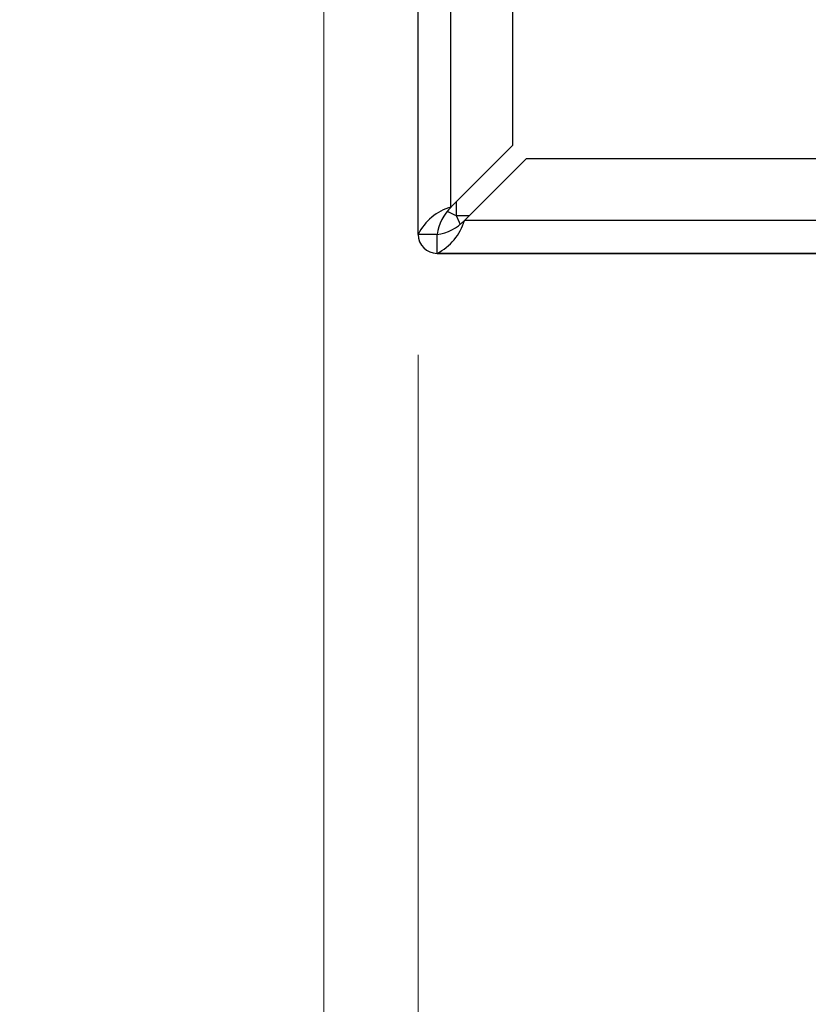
# Model space of a CAD drawing. Header units: millimetres. Extents: x 19 to 844, y 7 to 552.
# Tile 61 of 81: x 478 to 486, y 147 to 157. Entities that reach past the tile are written whole.
import ezdxf

# ---------------------------------------------------------------- set-up
doc = ezdxf.new("R2010")
doc.units = ezdxf.units.MM
doc.styles.add('SLDTEXTSTYLE2', font='GOTHIC.TTF', dxfattribs={"width": 0.913})
doc.dimstyles.new('SLDDIMSTYLE3', dxfattribs={"dimtxt": 3.175, "dimasz": 3.175, "dimexe": 0, "dimexo": 0.0625, "dimgap": 0.79375, "dimtad": 0, "dimtih": 1, "dimtoh": 1, "dimdec": 1, "dimlfac": 5, "dimrnd": 1e-09, "dimzin": 4, "dimdsep": 46, "dimtxsty": 'SLDTEXTSTYLE2', "dimsah": 1, "dimcen": 0.09, "dimadec": 0, "dimazin": 1, "dimtfac": 1, "dimtdec": 1, "dimtmove": 0, "dimatfit": 0, "dimfxl": 1, "dimfrac": 2, "dimtolj": 1, "dimtzin": 12, "dimarcsym": 0})

# ---------------------------------------------------------------- blocks, each defined once
blk = doc.blocks.new('_D_9')
at = {"color": 7, "linetype": 'Continuous', "lineweight": 18}
for p, q in [((481.225, 163.067), (481.225, 138.674)), ((482.22, 153.776), (482.22, 138.674)), ((462.292, 146.422), (461.325, 146.422)), ((461.325, 146.422), (461.325, 141.381)), ((468.157, 146.422), (469.125, 146.422)), ((469.125, 146.422), (469.125, 141.381)), ((481.225, 141.849), (471.909, 141.849)), ((482.22, 141.849), (491.11, 141.849)), ((461.325, 141.381), (462.292, 141.381)), ((469.125, 141.381), (468.157, 141.381))]:
    blk.add_line(p, q, dxfattribs=at)
for points in [[(481.225, 141.849), (478.05, 142.357), (478.05, 141.341)], [(482.22, 141.849), (485.395, 141.341), (485.395, 142.357)]]:
    blk.add_solid(points, dxfattribs=at)
at = {"color": 7, "linetype": 'Continuous', "lineweight": 18, "char_height": 3.175, "attachment_point": 1, "style": 'SLDTEXTSTYLE2'}
for s, insert in [('.20', (462.292, 145.437)), ('5.0', (462.292, 140.687))]:
    blk.add_mtext(s, dxfattribs=dict(at, insert=insert))

msp = doc.modelspace()

# ---------------------------------------------------------------- linework, layer by layer
at = {"color": 7, "linetype": 'Continuous', "lineweight": 25}
for p, q in [((482.22, 155.046), (482.22, 264.526)), ((482.567, 155.335), (482.567, 264.391)), ((483.22, 155.988), (483.22, 264.247)), ((483.22, 155.988), (482.567, 155.335)), ((482.709, 155.194), (483.361, 155.846)), ((488.82, 155.846), (483.361, 155.846)), ((482.623, 155.391), (482.567, 155.335)), ((489.22, 155.194), (482.709, 155.194)), ((482.42, 155.046), (482.22, 155.046)), ((482.42, 154.846), (482.42, 155.046)), ((489.22, 154.846), (482.42, 154.846)), ((482.42, 154.846), (489.22, 154.846)), ((482.42, 154.846), (482.42, 154.846)), ((483.28, 154.846), (483.68, 154.846)), ((483.28, 154.846), (483.68, 154.846)), ((483.28, 154.846), (483.68, 154.846)), ((483.28, 154.846), (483.68, 154.846)), ((483.28, 154.846), (483.68, 154.846)), ((483.28, 154.846), (483.68, 154.846)), ((483.28, 154.846), (483.68, 154.846)), ((483.28, 154.846), (483.68, 154.846)), ((483.28, 154.846), (483.68, 154.846)), ((483.28, 154.846), (483.68, 154.846)), ((483.28, 154.846), (483.68, 154.846)), ((483.28, 154.846), (483.68, 154.846)), ((483.28, 154.846), (483.68, 154.846)), ((483.28, 154.846), (483.68, 154.846)), ((483.28, 154.846), (483.68, 154.846)), ((483.28, 154.846), (483.68, 154.846)), ((483.28, 154.846), (483.68, 154.846)), ((483.28, 154.846), (483.68, 154.846)), ((483.28, 154.846), (483.68, 154.846)), ((483.28, 154.846), (483.68, 154.846)), ((483.28, 154.846), (483.68, 154.846)), ((483.28, 154.846), (483.68, 154.846)), ((483.28, 154.846), (483.68, 154.846)), ((483.28, 154.846), (483.68, 154.846)), ((483.28, 154.846), (483.68, 154.846)), ((483.28, 154.846), (483.68, 154.846)), ((483.28, 154.846), (483.68, 154.846)), ((483.28, 154.846), (483.68, 154.846)), ((483.28, 154.846), (483.68, 154.846)), ((483.28, 154.846), (483.68, 154.846)), ((483.28, 154.846), (483.68, 154.846)), ((483.28, 154.846), (483.68, 154.846)), ((483.28, 154.846), (483.68, 154.846)), ((483.28, 154.846), (483.68, 154.846)), ((483.28, 154.846), (483.68, 154.846)), ((483.28, 154.846), (483.68, 154.846)), ((483.28, 154.846), (483.68, 154.846)), ((483.28, 154.846), (483.68, 154.846)), ((483.28, 154.846), (483.68, 154.846)), ((483.28, 154.846), (483.68, 154.846)), ((483.28, 154.846), (483.68, 154.846)), ((483.28, 154.846), (483.68, 154.846)), ((483.28, 154.846), (483.68, 154.846)), ((483.28, 154.846), (483.68, 154.846)), ((483.28, 154.846), (483.68, 154.846)), ((483.28, 154.846), (483.68, 154.846)), ((483.28, 154.846), (483.68, 154.846)), ((483.28, 154.846), (483.68, 154.846)), ((483.28, 154.846), (483.68, 154.846)), ((483.28, 154.846), (483.68, 154.846)), ((483.28, 154.846), (483.68, 154.846)), ((483.28, 154.846), (483.68, 154.846)), ((483.28, 154.846), (483.68, 154.846)), ((483.28, 154.846), (483.68, 154.846)), ((483.28, 154.846), (483.68, 154.846)), ((483.28, 154.846), (483.68, 154.846)), ((483.28, 154.846), (483.68, 154.846)), ((483.28, 154.846), (483.68, 154.846)), ((483.28, 154.846), (483.68, 154.846)), ((483.28, 154.846), (483.68, 154.846)), ((483.28, 154.846), (483.68, 154.846)), ((483.28, 154.846), (483.68, 154.846)), ((483.28, 154.846), (483.68, 154.846)), ((483.28, 154.846), (483.68, 154.846)), ((483.28, 154.846), (483.68, 154.846)), ((483.28, 154.846), (483.68, 154.846)), ((483.28, 154.846), (483.68, 154.846)), ((483.28, 154.846), (483.68, 154.846)), ((483.28, 154.846), (483.68, 154.846)), ((483.28, 154.846), (483.68, 154.846)), ((483.28, 154.846), (483.68, 154.846)), ((483.28, 154.846), (483.68, 154.846)), ((483.28, 154.846), (483.68, 154.846)), ((483.28, 154.846), (483.68, 154.846)), ((483.28, 154.846), (483.68, 154.846)), ((483.28, 154.846), (483.68, 154.846)), ((483.28, 154.846), (483.68, 154.846)), ((483.28, 154.846), (483.68, 154.846)), ((483.28, 154.846), (483.68, 154.846)), ((483.28, 154.846), (483.68, 154.846)), ((483.28, 154.846), (483.68, 154.846)), ((483.28, 154.846), (483.68, 154.846)), ((483.28, 154.846), (483.68, 154.846)), ((483.28, 154.846), (483.68, 154.846)), ((483.28, 154.846), (483.68, 154.846)), ((483.28, 154.846), (483.68, 154.846)), ((483.28, 154.846), (483.68, 154.846)), ((483.28, 154.846), (483.68, 154.846)), ((483.28, 154.846), (483.68, 154.846)), ((483.28, 154.846), (483.68, 154.846)), ((483.28, 154.846), (483.68, 154.846)), ((483.28, 154.846), (483.68, 154.846)), ((483.28, 154.846), (483.68, 154.846)), ((483.28, 154.846), (483.68, 154.846)), ((483.28, 154.846), (483.68, 154.846)), ((483.28, 154.846), (483.68, 154.846)), ((483.28, 154.846), (483.68, 154.846)), ((483.28, 154.846), (483.68, 154.846)), ((483.28, 154.846), (483.68, 154.846)), ((483.28, 154.846), (483.68, 154.846)), ((483.28, 154.846), (483.68, 154.846)), ((483.28, 154.846), (483.68, 154.846)), ((483.28, 154.846), (483.68, 154.846)), ((483.28, 154.846), (483.68, 154.846)), ((483.28, 154.846), (483.68, 154.846)), ((483.28, 154.846), (483.68, 154.846)), ((483.28, 154.846), (483.68, 154.846)), ((483.28, 154.846), (483.68, 154.846)), ((483.28, 154.846), (483.68, 154.846)), ((483.28, 154.846), (483.68, 154.846)), ((483.28, 154.846), (483.68, 154.846)), ((483.28, 154.846), (483.68, 154.846)), ((483.28, 154.846), (483.68, 154.846)), ((483.28, 154.846), (483.68, 154.846)), ((483.28, 154.846), (483.68, 154.846)), ((483.28, 154.846), (483.68, 154.846)), ((483.28, 154.846), (483.68, 154.846)), ((483.28, 154.846), (483.68, 154.846)), ((483.28, 154.846), (483.68, 154.846)), ((483.28, 154.846), (483.68, 154.846)), ((483.28, 154.846), (483.68, 154.846)), ((483.28, 154.846), (483.68, 154.846)), ((483.28, 154.846), (483.68, 154.846)), ((483.28, 154.846), (483.68, 154.846)), ((483.28, 154.846), (483.68, 154.846)), ((483.28, 154.846), (483.68, 154.846)), ((483.28, 154.846), (483.68, 154.846)), ((483.28, 154.846), (483.68, 154.846)), ((483.28, 154.846), (483.68, 154.846)), ((483.28, 154.846), (483.68, 154.846)), ((483.28, 154.846), (483.68, 154.846)), ((483.28, 154.846), (483.68, 154.846)), ((483.28, 154.846), (483.68, 154.846)), ((483.28, 154.846), (483.68, 154.846)), ((483.28, 154.846), (483.68, 154.846)), ((483.28, 154.846), (483.68, 154.846)), ((483.28, 154.846), (483.68, 154.846)), ((483.28, 154.846), (483.68, 154.846)), ((483.28, 154.846), (483.68, 154.846)), ((483.28, 154.846), (483.68, 154.846)), ((483.28, 154.846), (483.68, 154.846)), ((483.28, 154.846), (483.68, 154.846)), ((483.28, 154.846), (483.68, 154.846)), ((483.28, 154.846), (483.68, 154.846)), ((483.28, 154.846), (483.68, 154.846)), ((483.28, 154.846), (483.68, 154.846)), ((483.28, 154.846), (483.68, 154.846)), ((483.28, 154.846), (483.68, 154.846)), ((483.28, 154.846), (483.68, 154.846)), ((483.28, 154.846), (483.68, 154.846)), ((483.28, 154.846), (483.68, 154.846)), ((483.28, 154.846), (483.68, 154.846)), ((483.28, 154.846), (483.68, 154.846)), ((483.28, 154.846), (483.68, 154.846)), ((483.28, 154.846), (483.68, 154.846)), ((483.28, 154.846), (483.68, 154.846)), ((483.28, 154.846), (483.68, 154.846)), ((483.28, 154.846), (483.68, 154.846)), ((483.28, 154.846), (483.68, 154.846)), ((483.28, 154.846), (483.68, 154.846)), ((483.28, 154.846), (483.68, 154.846)), ((483.28, 154.846), (483.68, 154.846)), ((483.28, 154.846), (483.68, 154.846)), ((483.28, 154.846), (483.68, 154.846)), ((483.28, 154.846), (483.68, 154.846)), ((483.28, 154.846), (483.68, 154.846)), ((483.28, 154.846), (483.68, 154.846)), ((483.28, 154.846), (483.68, 154.846)), ((483.28, 154.846), (483.68, 154.846)), ((483.28, 154.846), (483.68, 154.846)), ((483.28, 154.846), (483.68, 154.846)), ((483.28, 154.846), (483.68, 154.846)), ((483.28, 154.846), (483.68, 154.846)), ((483.28, 154.846), (483.68, 154.846)), ((483.8, 154.846), (484.2, 154.846)), ((483.8, 154.846), (484.2, 154.846)), ((483.8, 154.846), (484.2, 154.846)), ((483.8, 154.846), (484.2, 154.846)), ((483.8, 154.846), (484.2, 154.846)), ((483.8, 154.846), (484.2, 154.846)), ((483.8, 154.846), (484.2, 154.846)), ((483.8, 154.846), (484.2, 154.846)), ((483.8, 154.846), (484.2, 154.846)), ((483.8, 154.846), (484.2, 154.846)), ((483.8, 154.846), (484.2, 154.846)), ((483.8, 154.846), (484.2, 154.846)), ((483.8, 154.846), (484.2, 154.846)), ((483.8, 154.846), (484.2, 154.846)), ((483.8, 154.846), (484.2, 154.846)), ((483.8, 154.846), (484.2, 154.846)), ((483.8, 154.846), (484.2, 154.846)), ((483.8, 154.846), (484.2, 154.846)), ((483.8, 154.846), (484.2, 154.846)), ((483.8, 154.846), (484.2, 154.846)), ((483.8, 154.846), (484.2, 154.846)), ((483.8, 154.846), (484.2, 154.846)), ((483.8, 154.846), (484.2, 154.846)), ((483.8, 154.846), (484.2, 154.846)), ((483.8, 154.846), (484.2, 154.846)), ((483.8, 154.846), (484.2, 154.846)), ((483.8, 154.846), (484.2, 154.846)), ((483.8, 154.846), (484.2, 154.846)), ((483.8, 154.846), (484.2, 154.846)), ((483.8, 154.846), (484.2, 154.846)), ((483.8, 154.846), (484.2, 154.846)), ((483.8, 154.846), (484.2, 154.846)), ((483.8, 154.846), (484.2, 154.846)), ((483.8, 154.846), (484.2, 154.846)), ((483.8, 154.846), (484.2, 154.846)), ((483.8, 154.846), (484.2, 154.846)), ((483.8, 154.846), (484.2, 154.846)), ((483.8, 154.846), (484.2, 154.846)), ((483.8, 154.846), (484.2, 154.846)), ((483.8, 154.846), (484.2, 154.846)), ((483.8, 154.846), (484.2, 154.846)), ((483.8, 154.846), (484.2, 154.846)), ((483.8, 154.846), (484.2, 154.846)), ((483.8, 154.846), (484.2, 154.846)), ((483.8, 154.846), (484.2, 154.846)), ((483.8, 154.846), (484.2, 154.846)), ((483.8, 154.846), (484.2, 154.846)), ((483.8, 154.846), (484.2, 154.846)), ((483.8, 154.846), (484.2, 154.846)), ((483.8, 154.846), (484.2, 154.846)), ((483.8, 154.846), (484.2, 154.846)), ((483.8, 154.846), (484.2, 154.846)), ((483.8, 154.846), (484.2, 154.846)), ((483.8, 154.846), (484.2, 154.846)), ((483.8, 154.846), (484.2, 154.846)), ((483.8, 154.846), (484.2, 154.846)), ((483.8, 154.846), (484.2, 154.846)), ((483.8, 154.846), (484.2, 154.846)), ((483.8, 154.846), (484.2, 154.846)), ((483.8, 154.846), (484.2, 154.846)), ((483.8, 154.846), (484.2, 154.846)), ((483.8, 154.846), (484.2, 154.846)), ((483.8, 154.846), (484.2, 154.846)), ((483.8, 154.846), (484.2, 154.846)), ((483.8, 154.846), (484.2, 154.846)), ((483.8, 154.846), (484.2, 154.846)), ((483.8, 154.846), (484.2, 154.846)), ((483.8, 154.846), (484.2, 154.846)), ((483.8, 154.846), (484.2, 154.846)), ((483.8, 154.846), (484.2, 154.846)), ((483.8, 154.846), (484.2, 154.846)), ((483.8, 154.846), (484.2, 154.846)), ((483.8, 154.846), (484.2, 154.846)), ((483.8, 154.846), (484.2, 154.846)), ((483.8, 154.846), (484.2, 154.846)), ((483.8, 154.846), (484.2, 154.846)), ((483.8, 154.846), (484.2, 154.846)), ((483.8, 154.846), (484.2, 154.846)), ((483.8, 154.846), (484.2, 154.846)), ((483.8, 154.846), (484.2, 154.846)), ((483.8, 154.846), (484.2, 154.846)), ((483.8, 154.846), (484.2, 154.846)), ((483.8, 154.846), (484.2, 154.846)), ((483.8, 154.846), (484.2, 154.846)), ((483.8, 154.846), (484.2, 154.846)), ((483.8, 154.846), (484.2, 154.846)), ((483.8, 154.846), (484.2, 154.846)), ((483.8, 154.846), (484.2, 154.846)), ((483.8, 154.846), (484.2, 154.846)), ((483.8, 154.846), (484.2, 154.846)), ((483.8, 154.846), (484.2, 154.846)), ((483.8, 154.846), (484.2, 154.846)), ((483.8, 154.846), (484.2, 154.846)), ((483.8, 154.846), (484.2, 154.846)), ((483.8, 154.846), (484.2, 154.846)), ((483.8, 154.846), (484.2, 154.846)), ((483.8, 154.846), (484.2, 154.846)), ((483.8, 154.846), (484.2, 154.846)), ((483.8, 154.846), (484.2, 154.846)), ((483.8, 154.846), (484.2, 154.846)), ((483.8, 154.846), (484.2, 154.846)), ((483.8, 154.846), (484.2, 154.846)), ((483.8, 154.846), (484.2, 154.846)), ((483.8, 154.846), (484.2, 154.846)), ((483.8, 154.846), (484.2, 154.846)), ((483.8, 154.846), (484.2, 154.846)), ((483.8, 154.846), (484.2, 154.846)), ((483.8, 154.846), (484.2, 154.846)), ((483.8, 154.846), (484.2, 154.846)), ((483.8, 154.846), (484.2, 154.846)), ((483.8, 154.846), (484.2, 154.846)), ((483.8, 154.846), (484.2, 154.846)), ((483.8, 154.846), (484.2, 154.846)), ((483.8, 154.846), (484.2, 154.846)), ((483.8, 154.846), (484.2, 154.846)), ((483.8, 154.846), (484.2, 154.846)), ((483.8, 154.846), (484.2, 154.846)), ((483.8, 154.846), (484.2, 154.846)), ((483.8, 154.846), (484.2, 154.846)), ((483.8, 154.846), (484.2, 154.846)), ((483.8, 154.846), (484.2, 154.846)), ((483.8, 154.846), (484.2, 154.846)), ((483.8, 154.846), (484.2, 154.846)), ((483.8, 154.846), (484.2, 154.846)), ((483.8, 154.846), (484.2, 154.846)), ((483.8, 154.846), (484.2, 154.846)), ((483.8, 154.846), (484.2, 154.846)), ((483.8, 154.846), (484.2, 154.846)), ((483.8, 154.846), (484.2, 154.846)), ((483.8, 154.846), (484.2, 154.846)), ((483.8, 154.846), (484.2, 154.846)), ((483.8, 154.846), (484.2, 154.846)), ((483.8, 154.846), (484.2, 154.846)), ((483.8, 154.846), (484.2, 154.846)), ((483.8, 154.846), (484.2, 154.846)), ((483.8, 154.846), (484.2, 154.846)), ((483.8, 154.846), (484.2, 154.846)), ((483.8, 154.846), (484.2, 154.846)), ((483.8, 154.846), (484.2, 154.846)), ((483.8, 154.846), (484.2, 154.846)), ((483.8, 154.846), (484.2, 154.846)), ((483.8, 154.846), (484.2, 154.846)), ((483.8, 154.846), (484.2, 154.846)), ((483.8, 154.846), (484.2, 154.846)), ((483.8, 154.846), (484.2, 154.846)), ((483.8, 154.846), (484.2, 154.846)), ((483.8, 154.846), (484.2, 154.846)), ((483.8, 154.846), (484.2, 154.846)), ((483.8, 154.846), (484.2, 154.846)), ((483.8, 154.846), (484.2, 154.846)), ((483.8, 154.846), (484.2, 154.846)), ((483.8, 154.846), (484.2, 154.846)), ((483.8, 154.846), (484.2, 154.846)), ((483.8, 154.846), (484.2, 154.846)), ((483.8, 154.846), (484.2, 154.846)), ((483.8, 154.846), (484.2, 154.846)), ((483.8, 154.846), (484.2, 154.846)), ((483.8, 154.846), (484.2, 154.846)), ((483.8, 154.846), (484.2, 154.846)), ((483.8, 154.846), (484.2, 154.846)), ((483.8, 154.846), (484.2, 154.846)), ((483.8, 154.846), (484.2, 154.846)), ((483.8, 154.846), (484.2, 154.846)), ((483.8, 154.846), (484.2, 154.846)), ((483.8, 154.846), (484.2, 154.846)), ((483.8, 154.846), (484.2, 154.846)), ((483.8, 154.846), (484.2, 154.846)), ((483.8, 154.846), (484.2, 154.846)), ((483.8, 154.846), (484.2, 154.846)), ((483.8, 154.846), (484.2, 154.846)), ((483.8, 154.846), (484.2, 154.846)), ((483.8, 154.846), (484.2, 154.846)), ((483.8, 154.846), (484.2, 154.846)), ((484.32, 154.846), (484.72, 154.846)), ((484.32, 154.846), (484.72, 154.846)), ((484.32, 154.846), (484.72, 154.846)), ((484.32, 154.846), (484.72, 154.846)), ((484.32, 154.846), (484.72, 154.846)), ((484.32, 154.846), (484.72, 154.846)), ((484.32, 154.846), (484.72, 154.846)), ((484.32, 154.846), (484.72, 154.846)), ((484.32, 154.846), (484.72, 154.846)), ((484.32, 154.846), (484.72, 154.846)), ((484.32, 154.846), (484.72, 154.846)), ((484.32, 154.846), (484.72, 154.846)), ((484.32, 154.846), (484.72, 154.846)), ((484.32, 154.846), (484.72, 154.846)), ((484.32, 154.846), (484.72, 154.846)), ((484.32, 154.846), (484.72, 154.846)), ((484.32, 154.846), (484.72, 154.846)), ((484.32, 154.846), (484.72, 154.846)), ((484.32, 154.846), (484.72, 154.846)), ((484.32, 154.846), (484.72, 154.846)), ((484.32, 154.846), (484.72, 154.846)), ((484.32, 154.846), (484.72, 154.846)), ((484.32, 154.846), (484.72, 154.846)), ((484.32, 154.846), (484.72, 154.846)), ((484.32, 154.846), (484.72, 154.846)), ((484.32, 154.846), (484.72, 154.846)), ((484.32, 154.846), (484.72, 154.846)), ((484.32, 154.846), (484.72, 154.846)), ((484.32, 154.846), (484.72, 154.846)), ((484.32, 154.846), (484.72, 154.846)), ((484.32, 154.846), (484.72, 154.846)), ((484.32, 154.846), (484.72, 154.846)), ((484.32, 154.846), (484.72, 154.846)), ((484.32, 154.846), (484.72, 154.846)), ((484.32, 154.846), (484.72, 154.846)), ((484.32, 154.846), (484.72, 154.846)), ((484.32, 154.846), (484.72, 154.846)), ((484.32, 154.846), (484.72, 154.846)), ((484.32, 154.846), (484.72, 154.846)), ((484.32, 154.846), (484.72, 154.846)), ((484.32, 154.846), (484.72, 154.846)), ((484.32, 154.846), (484.72, 154.846)), ((484.32, 154.846), (484.72, 154.846)), ((484.32, 154.846), (484.72, 154.846)), ((484.32, 154.846), (484.72, 154.846)), ((484.32, 154.846), (484.72, 154.846)), ((484.32, 154.846), (484.72, 154.846)), ((484.32, 154.846), (484.72, 154.846)), ((484.32, 154.846), (484.72, 154.846)), ((484.32, 154.846), (484.72, 154.846)), ((484.32, 154.846), (484.72, 154.846)), ((484.32, 154.846), (484.72, 154.846)), ((484.32, 154.846), (484.72, 154.846)), ((484.32, 154.846), (484.72, 154.846)), ((484.32, 154.846), (484.72, 154.846)), ((484.32, 154.846), (484.72, 154.846)), ((484.32, 154.846), (484.72, 154.846)), ((484.32, 154.846), (484.72, 154.846)), ((484.32, 154.846), (484.72, 154.846)), ((484.32, 154.846), (484.72, 154.846)), ((484.32, 154.846), (484.72, 154.846)), ((484.32, 154.846), (484.72, 154.846)), ((484.32, 154.846), (484.72, 154.846)), ((484.32, 154.846), (484.72, 154.846)), ((484.32, 154.846), (484.72, 154.846)), ((484.32, 154.846), (484.72, 154.846)), ((484.32, 154.846), (484.72, 154.846)), ((484.32, 154.846), (484.72, 154.846)), ((484.32, 154.846), (484.72, 154.846)), ((484.32, 154.846), (484.72, 154.846)), ((484.32, 154.846), (484.72, 154.846)), ((484.32, 154.846), (484.72, 154.846)), ((484.32, 154.846), (484.72, 154.846)), ((484.32, 154.846), (484.72, 154.846)), ((484.32, 154.846), (484.72, 154.846)), ((484.32, 154.846), (484.72, 154.846)), ((484.32, 154.846), (484.72, 154.846)), ((484.32, 154.846), (484.72, 154.846)), ((484.32, 154.846), (484.72, 154.846)), ((484.32, 154.846), (484.72, 154.846)), ((484.32, 154.846), (484.72, 154.846)), ((484.32, 154.846), (484.72, 154.846)), ((484.32, 154.846), (484.72, 154.846)), ((484.32, 154.846), (484.72, 154.846)), ((484.32, 154.846), (484.72, 154.846)), ((484.32, 154.846), (484.72, 154.846)), ((484.32, 154.846), (484.72, 154.846)), ((484.32, 154.846), (484.72, 154.846)), ((484.32, 154.846), (484.72, 154.846)), ((484.32, 154.846), (484.72, 154.846)), ((484.32, 154.846), (484.72, 154.846)), ((484.32, 154.846), (484.72, 154.846)), ((484.32, 154.846), (484.72, 154.846)), ((484.32, 154.846), (484.72, 154.846)), ((484.32, 154.846), (484.72, 154.846)), ((484.32, 154.846), (484.72, 154.846)), ((484.32, 154.846), (484.72, 154.846)), ((484.32, 154.846), (484.72, 154.846)), ((484.32, 154.846), (484.72, 154.846)), ((484.32, 154.846), (484.72, 154.846)), ((484.32, 154.846), (484.72, 154.846)), ((484.32, 154.846), (484.72, 154.846)), ((484.32, 154.846), (484.72, 154.846)), ((484.32, 154.846), (484.72, 154.846)), ((484.32, 154.846), (484.72, 154.846)), ((484.32, 154.846), (484.72, 154.846)), ((484.32, 154.846), (484.72, 154.846)), ((484.32, 154.846), (484.72, 154.846)), ((484.32, 154.846), (484.72, 154.846)), ((484.32, 154.846), (484.72, 154.846)), ((484.32, 154.846), (484.72, 154.846)), ((484.32, 154.846), (484.72, 154.846)), ((484.32, 154.846), (484.72, 154.846)), ((484.32, 154.846), (484.72, 154.846)), ((484.32, 154.846), (484.72, 154.846)), ((484.32, 154.846), (484.72, 154.846)), ((484.32, 154.846), (484.72, 154.846)), ((484.32, 154.846), (484.72, 154.846)), ((484.32, 154.846), (484.72, 154.846)), ((484.32, 154.846), (484.72, 154.846)), ((484.32, 154.846), (484.72, 154.846)), ((484.32, 154.846), (484.72, 154.846)), ((484.32, 154.846), (484.72, 154.846)), ((484.32, 154.846), (484.72, 154.846)), ((484.32, 154.846), (484.72, 154.846)), ((484.32, 154.846), (484.72, 154.846)), ((484.32, 154.846), (484.72, 154.846)), ((484.32, 154.846), (484.72, 154.846)), ((484.32, 154.846), (484.72, 154.846)), ((484.32, 154.846), (484.72, 154.846)), ((484.32, 154.846), (484.72, 154.846)), ((484.32, 154.846), (484.72, 154.846)), ((484.32, 154.846), (484.72, 154.846)), ((484.32, 154.846), (484.72, 154.846)), ((484.32, 154.846), (484.72, 154.846)), ((484.32, 154.846), (484.72, 154.846)), ((484.32, 154.846), (484.72, 154.846)), ((484.32, 154.846), (484.72, 154.846)), ((484.32, 154.846), (484.72, 154.846)), ((484.32, 154.846), (484.72, 154.846)), ((484.32, 154.846), (484.72, 154.846)), ((484.32, 154.846), (484.72, 154.846)), ((484.32, 154.846), (484.72, 154.846)), ((484.32, 154.846), (484.72, 154.846)), ((484.32, 154.846), (484.72, 154.846)), ((484.32, 154.846), (484.72, 154.846)), ((484.32, 154.846), (484.72, 154.846)), ((484.32, 154.846), (484.72, 154.846)), ((484.32, 154.846), (484.72, 154.846)), ((484.32, 154.846), (484.72, 154.846)), ((484.32, 154.846), (484.72, 154.846)), ((484.32, 154.846), (484.72, 154.846)), ((484.32, 154.846), (484.72, 154.846)), ((484.32, 154.846), (484.72, 154.846)), ((484.32, 154.846), (484.72, 154.846)), ((484.32, 154.846), (484.72, 154.846)), ((484.32, 154.846), (484.72, 154.846)), ((484.32, 154.846), (484.72, 154.846)), ((484.32, 154.846), (484.72, 154.846)), ((484.32, 154.846), (484.72, 154.846)), ((484.32, 154.846), (484.72, 154.846)), ((484.32, 154.846), (484.72, 154.846)), ((484.32, 154.846), (484.72, 154.846)), ((484.32, 154.846), (484.72, 154.846)), ((484.32, 154.846), (484.72, 154.846)), ((484.32, 154.846), (484.72, 154.846)), ((484.32, 154.846), (484.72, 154.846)), ((484.32, 154.846), (484.72, 154.846)), ((484.32, 154.846), (484.72, 154.846)), ((484.32, 154.846), (484.72, 154.846)), ((484.32, 154.846), (484.72, 154.846)), ((484.32, 154.846), (484.72, 154.846)), ((484.32, 154.846), (484.72, 154.846)), ((484.32, 154.846), (484.72, 154.846)), ((484.84, 154.846), (485.24, 154.846)), ((484.84, 154.846), (485.24, 154.846)), ((484.84, 154.846), (485.24, 154.846)), ((484.84, 154.846), (485.24, 154.846)), ((484.84, 154.846), (485.24, 154.846)), ((484.84, 154.846), (485.24, 154.846)), ((484.84, 154.846), (485.24, 154.846)), ((484.84, 154.846), (485.24, 154.846)), ((484.84, 154.846), (485.24, 154.846)), ((484.84, 154.846), (485.24, 154.846)), ((484.84, 154.846), (485.24, 154.846)), ((484.84, 154.846), (485.24, 154.846)), ((484.84, 154.846), (485.24, 154.846)), ((484.84, 154.846), (485.24, 154.846)), ((484.84, 154.846), (485.24, 154.846)), ((484.84, 154.846), (485.24, 154.846)), ((484.84, 154.846), (485.24, 154.846)), ((484.84, 154.846), (485.24, 154.846)), ((484.84, 154.846), (485.24, 154.846)), ((484.84, 154.846), (485.24, 154.846)), ((484.84, 154.846), (485.24, 154.846)), ((484.84, 154.846), (485.24, 154.846)), ((484.84, 154.846), (485.24, 154.846)), ((484.84, 154.846), (485.24, 154.846)), ((484.84, 154.846), (485.24, 154.846)), ((484.84, 154.846), (485.24, 154.846)), ((484.84, 154.846), (485.24, 154.846)), ((484.84, 154.846), (485.24, 154.846)), ((484.84, 154.846), (485.24, 154.846)), ((484.84, 154.846), (485.24, 154.846)), ((484.84, 154.846), (485.24, 154.846)), ((484.84, 154.846), (485.24, 154.846)), ((484.84, 154.846), (485.24, 154.846)), ((484.84, 154.846), (485.24, 154.846)), ((484.84, 154.846), (485.24, 154.846)), ((484.84, 154.846), (485.24, 154.846)), ((484.84, 154.846), (485.24, 154.846)), ((484.84, 154.846), (485.24, 154.846)), ((484.84, 154.846), (485.24, 154.846)), ((484.84, 154.846), (485.24, 154.846)), ((484.84, 154.846), (485.24, 154.846)), ((484.84, 154.846), (485.24, 154.846)), ((484.84, 154.846), (485.24, 154.846)), ((484.84, 154.846), (485.24, 154.846)), ((484.84, 154.846), (485.24, 154.846)), ((484.84, 154.846), (485.24, 154.846)), ((484.84, 154.846), (485.24, 154.846)), ((484.84, 154.846), (485.24, 154.846)), ((484.84, 154.846), (485.24, 154.846)), ((484.84, 154.846), (485.24, 154.846)), ((484.84, 154.846), (485.24, 154.846)), ((484.84, 154.846), (485.24, 154.846)), ((484.84, 154.846), (485.24, 154.846)), ((484.84, 154.846), (485.24, 154.846)), ((484.84, 154.846), (485.24, 154.846)), ((484.84, 154.846), (485.24, 154.846)), ((484.84, 154.846), (485.24, 154.846)), ((484.84, 154.846), (485.24, 154.846)), ((484.84, 154.846), (485.24, 154.846)), ((484.84, 154.846), (485.24, 154.846)), ((484.84, 154.846), (485.24, 154.846)), ((484.84, 154.846), (485.24, 154.846)), ((484.84, 154.846), (485.24, 154.846)), ((484.84, 154.846), (485.24, 154.846)), ((484.84, 154.846), (485.24, 154.846)), ((484.84, 154.846), (485.24, 154.846)), ((484.84, 154.846), (485.24, 154.846)), ((484.84, 154.846), (485.24, 154.846)), ((484.84, 154.846), (485.24, 154.846)), ((484.84, 154.846), (485.24, 154.846)), ((484.84, 154.846), (485.24, 154.846)), ((484.84, 154.846), (485.24, 154.846)), ((484.84, 154.846), (485.24, 154.846)), ((484.84, 154.846), (485.24, 154.846)), ((484.84, 154.846), (485.24, 154.846)), ((484.84, 154.846), (485.24, 154.846)), ((484.84, 154.846), (485.24, 154.846)), ((484.84, 154.846), (485.24, 154.846)), ((484.84, 154.846), (485.24, 154.846)), ((484.84, 154.846), (485.24, 154.846)), ((484.84, 154.846), (485.24, 154.846)), ((484.84, 154.846), (485.24, 154.846)), ((484.84, 154.846), (485.24, 154.846)), ((484.84, 154.846), (485.24, 154.846)), ((484.84, 154.846), (485.24, 154.846)), ((484.84, 154.846), (485.24, 154.846)), ((484.84, 154.846), (485.24, 154.846)), ((484.84, 154.846), (485.24, 154.846)), ((484.84, 154.846), (485.24, 154.846)), ((484.84, 154.846), (485.24, 154.846)), ((484.84, 154.846), (485.24, 154.846)), ((484.84, 154.846), (485.24, 154.846)), ((484.84, 154.846), (485.24, 154.846)), ((484.84, 154.846), (485.24, 154.846)), ((484.84, 154.846), (485.24, 154.846)), ((484.84, 154.846), (485.24, 154.846)), ((484.84, 154.846), (485.24, 154.846)), ((484.84, 154.846), (485.24, 154.846)), ((484.84, 154.846), (485.24, 154.846)), ((484.84, 154.846), (485.24, 154.846)), ((484.84, 154.846), (485.24, 154.846)), ((484.84, 154.846), (485.24, 154.846)), ((484.84, 154.846), (485.24, 154.846)), ((484.84, 154.846), (485.24, 154.846)), ((484.84, 154.846), (485.24, 154.846)), ((484.84, 154.846), (485.24, 154.846)), ((484.84, 154.846), (485.24, 154.846)), ((484.84, 154.846), (485.24, 154.846)), ((484.84, 154.846), (485.24, 154.846)), ((484.84, 154.846), (485.24, 154.846)), ((484.84, 154.846), (485.24, 154.846)), ((484.84, 154.846), (485.24, 154.846)), ((484.84, 154.846), (485.24, 154.846)), ((484.84, 154.846), (485.24, 154.846)), ((484.84, 154.846), (485.24, 154.846)), ((484.84, 154.846), (485.24, 154.846)), ((484.84, 154.846), (485.24, 154.846)), ((484.84, 154.846), (485.24, 154.846)), ((484.84, 154.846), (485.24, 154.846)), ((484.84, 154.846), (485.24, 154.846)), ((484.84, 154.846), (485.24, 154.846)), ((484.84, 154.846), (485.24, 154.846)), ((484.84, 154.846), (485.24, 154.846)), ((484.84, 154.846), (485.24, 154.846)), ((484.84, 154.846), (485.24, 154.846)), ((484.84, 154.846), (485.24, 154.846)), ((484.84, 154.846), (485.24, 154.846)), ((484.84, 154.846), (485.24, 154.846)), ((484.84, 154.846), (485.24, 154.846)), ((484.84, 154.846), (485.24, 154.846)), ((484.84, 154.846), (485.24, 154.846)), ((484.84, 154.846), (485.24, 154.846)), ((484.84, 154.846), (485.24, 154.846)), ((484.84, 154.846), (485.24, 154.846)), ((484.84, 154.846), (485.24, 154.846)), ((484.84, 154.846), (485.24, 154.846)), ((484.84, 154.846), (485.24, 154.846)), ((484.84, 154.846), (485.24, 154.846)), ((484.84, 154.846), (485.24, 154.846)), ((484.84, 154.846), (485.24, 154.846)), ((484.84, 154.846), (485.24, 154.846)), ((484.84, 154.846), (485.24, 154.846)), ((484.84, 154.846), (485.24, 154.846)), ((484.84, 154.846), (485.24, 154.846)), ((484.84, 154.846), (485.24, 154.846)), ((484.84, 154.846), (485.24, 154.846)), ((484.84, 154.846), (485.24, 154.846)), ((484.84, 154.846), (485.24, 154.846)), ((484.84, 154.846), (485.24, 154.846)), ((484.84, 154.846), (485.24, 154.846)), ((484.84, 154.846), (485.24, 154.846)), ((484.84, 154.846), (485.24, 154.846)), ((484.84, 154.846), (485.24, 154.846)), ((484.84, 154.846), (485.24, 154.846)), ((484.84, 154.846), (485.24, 154.846)), ((484.84, 154.846), (485.24, 154.846)), ((484.84, 154.846), (485.24, 154.846)), ((484.84, 154.846), (485.24, 154.846)), ((484.84, 154.846), (485.24, 154.846)), ((484.84, 154.846), (485.24, 154.846)), ((484.84, 154.846), (485.24, 154.846)), ((484.84, 154.846), (485.24, 154.846)), ((484.84, 154.846), (485.24, 154.846)), ((484.84, 154.846), (485.24, 154.846)), ((484.84, 154.846), (485.24, 154.846)), ((484.84, 154.846), (485.24, 154.846)), ((484.84, 154.846), (485.24, 154.846)), ((484.84, 154.846), (485.24, 154.846)), ((484.84, 154.846), (485.24, 154.846)), ((484.84, 154.846), (485.24, 154.846)), ((484.84, 154.846), (485.24, 154.846)), ((484.84, 154.846), (485.24, 154.846)), ((484.84, 154.846), (485.24, 154.846)), ((485.36, 154.846), (485.76, 154.846)), ((485.36, 154.846), (485.76, 154.846)), ((485.36, 154.846), (485.76, 154.846)), ((485.36, 154.846), (485.76, 154.846)), ((485.36, 154.846), (485.76, 154.846)), ((485.36, 154.846), (485.76, 154.846)), ((485.36, 154.846), (485.76, 154.846)), ((485.36, 154.846), (485.76, 154.846)), ((485.36, 154.846), (485.76, 154.846)), ((485.36, 154.846), (485.76, 154.846)), ((485.36, 154.846), (485.76, 154.846)), ((485.36, 154.846), (485.76, 154.846)), ((485.36, 154.846), (485.76, 154.846)), ((485.36, 154.846), (485.76, 154.846)), ((485.36, 154.846), (485.76, 154.846)), ((485.36, 154.846), (485.76, 154.846)), ((485.36, 154.846), (485.76, 154.846)), ((485.36, 154.846), (485.76, 154.846)), ((485.36, 154.846), (485.76, 154.846)), ((485.36, 154.846), (485.76, 154.846)), ((485.36, 154.846), (485.76, 154.846)), ((485.36, 154.846), (485.76, 154.846)), ((485.36, 154.846), (485.76, 154.846)), ((485.36, 154.846), (485.76, 154.846)), ((485.36, 154.846), (485.76, 154.846)), ((485.36, 154.846), (485.76, 154.846)), ((485.36, 154.846), (485.76, 154.846)), ((485.36, 154.846), (485.76, 154.846)), ((485.36, 154.846), (485.76, 154.846)), ((485.36, 154.846), (485.76, 154.846)), ((485.36, 154.846), (485.76, 154.846)), ((485.36, 154.846), (485.76, 154.846)), ((485.36, 154.846), (485.76, 154.846)), ((485.36, 154.846), (485.76, 154.846)), ((485.36, 154.846), (485.76, 154.846)), ((485.36, 154.846), (485.76, 154.846)), ((485.36, 154.846), (485.76, 154.846)), ((485.36, 154.846), (485.76, 154.846)), ((485.36, 154.846), (485.76, 154.846)), ((485.36, 154.846), (485.76, 154.846)), ((485.36, 154.846), (485.76, 154.846)), ((485.36, 154.846), (485.76, 154.846)), ((485.36, 154.846), (485.76, 154.846)), ((485.36, 154.846), (485.76, 154.846)), ((485.36, 154.846), (485.76, 154.846)), ((485.36, 154.846), (485.76, 154.846)), ((485.36, 154.846), (485.76, 154.846)), ((485.36, 154.846), (485.76, 154.846)), ((485.36, 154.846), (485.76, 154.846)), ((485.36, 154.846), (485.76, 154.846)), ((485.36, 154.846), (485.76, 154.846)), ((485.36, 154.846), (485.76, 154.846)), ((485.36, 154.846), (485.76, 154.846)), ((485.36, 154.846), (485.76, 154.846)), ((485.36, 154.846), (485.76, 154.846)), ((485.36, 154.846), (485.76, 154.846)), ((485.36, 154.846), (485.76, 154.846)), ((485.36, 154.846), (485.76, 154.846)), ((485.36, 154.846), (485.76, 154.846)), ((485.36, 154.846), (485.76, 154.846)), ((485.36, 154.846), (485.76, 154.846)), ((485.36, 154.846), (485.76, 154.846)), ((485.36, 154.846), (485.76, 154.846)), ((485.36, 154.846), (485.76, 154.846)), ((485.36, 154.846), (485.76, 154.846)), ((485.36, 154.846), (485.76, 154.846)), ((485.36, 154.846), (485.76, 154.846)), ((485.36, 154.846), (485.76, 154.846)), ((485.36, 154.846), (485.76, 154.846)), ((485.36, 154.846), (485.76, 154.846)), ((485.36, 154.846), (485.76, 154.846)), ((485.36, 154.846), (485.76, 154.846)), ((485.36, 154.846), (485.76, 154.846)), ((485.36, 154.846), (485.76, 154.846)), ((485.36, 154.846), (485.76, 154.846)), ((485.36, 154.846), (485.76, 154.846)), ((485.36, 154.846), (485.76, 154.846)), ((485.36, 154.846), (485.76, 154.846)), ((485.36, 154.846), (485.76, 154.846)), ((485.36, 154.846), (485.76, 154.846)), ((485.36, 154.846), (485.76, 154.846)), ((485.36, 154.846), (485.76, 154.846)), ((485.36, 154.846), (485.76, 154.846)), ((485.36, 154.846), (485.76, 154.846)), ((485.36, 154.846), (485.76, 154.846)), ((485.36, 154.846), (485.76, 154.846)), ((485.36, 154.846), (485.76, 154.846)), ((485.36, 154.846), (485.76, 154.846)), ((485.36, 154.846), (485.76, 154.846)), ((485.36, 154.846), (485.76, 154.846)), ((485.36, 154.846), (485.76, 154.846)), ((485.36, 154.846), (485.76, 154.846)), ((485.36, 154.846), (485.76, 154.846)), ((485.36, 154.846), (485.76, 154.846)), ((485.36, 154.846), (485.76, 154.846)), ((485.36, 154.846), (485.76, 154.846)), ((485.36, 154.846), (485.76, 154.846)), ((485.36, 154.846), (485.76, 154.846)), ((485.36, 154.846), (485.76, 154.846)), ((485.36, 154.846), (485.76, 154.846)), ((485.36, 154.846), (485.76, 154.846)), ((485.36, 154.846), (485.76, 154.846)), ((485.36, 154.846), (485.76, 154.846)), ((485.36, 154.846), (485.76, 154.846)), ((485.36, 154.846), (485.76, 154.846)), ((485.36, 154.846), (485.76, 154.846)), ((485.36, 154.846), (485.76, 154.846)), ((485.36, 154.846), (485.76, 154.846)), ((485.36, 154.846), (485.76, 154.846)), ((485.36, 154.846), (485.76, 154.846)), ((485.36, 154.846), (485.76, 154.846)), ((485.36, 154.846), (485.76, 154.846)), ((485.36, 154.846), (485.76, 154.846)), ((485.36, 154.846), (485.76, 154.846)), ((485.36, 154.846), (485.76, 154.846)), ((485.36, 154.846), (485.76, 154.846)), ((485.36, 154.846), (485.76, 154.846)), ((485.36, 154.846), (485.76, 154.846)), ((485.36, 154.846), (485.76, 154.846)), ((485.36, 154.846), (485.76, 154.846)), ((485.36, 154.846), (485.76, 154.846)), ((485.36, 154.846), (485.76, 154.846)), ((485.36, 154.846), (485.76, 154.846)), ((485.36, 154.846), (485.76, 154.846)), ((485.36, 154.846), (485.76, 154.846)), ((485.36, 154.846), (485.76, 154.846)), ((485.36, 154.846), (485.76, 154.846)), ((485.36, 154.846), (485.76, 154.846)), ((485.36, 154.846), (485.76, 154.846)), ((485.36, 154.846), (485.76, 154.846)), ((485.36, 154.846), (485.76, 154.846)), ((485.36, 154.846), (485.76, 154.846)), ((485.36, 154.846), (485.76, 154.846)), ((485.36, 154.846), (485.76, 154.846)), ((485.36, 154.846), (485.76, 154.846)), ((485.36, 154.846), (485.76, 154.846)), ((485.36, 154.846), (485.76, 154.846)), ((485.36, 154.846), (485.76, 154.846)), ((485.36, 154.846), (485.76, 154.846)), ((485.36, 154.846), (485.76, 154.846)), ((485.36, 154.846), (485.76, 154.846)), ((485.36, 154.846), (485.76, 154.846)), ((485.36, 154.846), (485.76, 154.846)), ((485.36, 154.846), (485.76, 154.846)), ((485.36, 154.846), (485.76, 154.846)), ((485.36, 154.846), (485.76, 154.846)), ((485.36, 154.846), (485.76, 154.846)), ((485.36, 154.846), (485.76, 154.846)), ((485.36, 154.846), (485.76, 154.846)), ((485.36, 154.846), (485.76, 154.846)), ((485.36, 154.846), (485.76, 154.846)), ((485.36, 154.846), (485.76, 154.846)), ((485.36, 154.846), (485.76, 154.846)), ((485.36, 154.846), (485.76, 154.846)), ((485.36, 154.846), (485.76, 154.846)), ((485.36, 154.846), (485.76, 154.846)), ((485.36, 154.846), (485.76, 154.846)), ((485.36, 154.846), (485.76, 154.846)), ((485.36, 154.846), (485.76, 154.846)), ((485.36, 154.846), (485.76, 154.846)), ((485.36, 154.846), (485.76, 154.846)), ((485.36, 154.846), (485.76, 154.846)), ((485.36, 154.846), (485.76, 154.846)), ((485.36, 154.846), (485.76, 154.846)), ((485.36, 154.846), (485.76, 154.846)), ((485.36, 154.846), (485.76, 154.846)), ((485.36, 154.846), (485.76, 154.846)), ((485.36, 154.846), (485.76, 154.846)), ((485.36, 154.846), (485.76, 154.846)), ((485.36, 154.846), (485.76, 154.846)), ((485.36, 154.846), (485.76, 154.846)), ((485.36, 154.846), (485.76, 154.846)), ((485.36, 154.846), (485.76, 154.846)), ((485.36, 154.846), (485.76, 154.846)), ((485.88, 154.846), (486.28, 154.846)), ((485.88, 154.846), (486.28, 154.846)), ((485.88, 154.846), (486.28, 154.846)), ((485.88, 154.846), (486.28, 154.846)), ((485.88, 154.846), (486.28, 154.846)), ((485.88, 154.846), (486.28, 154.846)), ((485.88, 154.846), (486.28, 154.846)), ((485.88, 154.846), (486.28, 154.846)), ((485.88, 154.846), (486.28, 154.846)), ((485.88, 154.846), (486.28, 154.846)), ((485.88, 154.846), (486.28, 154.846)), ((485.88, 154.846), (486.28, 154.846)), ((485.88, 154.846), (486.28, 154.846)), ((485.88, 154.846), (486.28, 154.846)), ((485.88, 154.846), (486.28, 154.846)), ((485.88, 154.846), (486.28, 154.846)), ((485.88, 154.846), (486.28, 154.846)), ((485.88, 154.846), (486.28, 154.846)), ((485.88, 154.846), (486.28, 154.846)), ((485.88, 154.846), (486.28, 154.846)), ((485.88, 154.846), (486.28, 154.846)), ((485.88, 154.846), (486.28, 154.846)), ((485.88, 154.846), (486.28, 154.846)), ((485.88, 154.846), (486.28, 154.846)), ((485.88, 154.846), (486.28, 154.846)), ((485.88, 154.846), (486.28, 154.846)), ((485.88, 154.846), (486.28, 154.846)), ((485.88, 154.846), (486.28, 154.846)), ((485.88, 154.846), (486.28, 154.846)), ((485.88, 154.846), (486.28, 154.846)), ((485.88, 154.846), (486.28, 154.846)), ((485.88, 154.846), (486.28, 154.846)), ((485.88, 154.846), (486.28, 154.846)), ((485.88, 154.846), (486.28, 154.846)), ((485.88, 154.846), (486.28, 154.846)), ((485.88, 154.846), (486.28, 154.846)), ((485.88, 154.846), (486.28, 154.846)), ((485.88, 154.846), (486.28, 154.846)), ((485.88, 154.846), (486.28, 154.846)), ((485.88, 154.846), (486.28, 154.846)), ((485.88, 154.846), (486.28, 154.846)), ((485.88, 154.846), (486.28, 154.846)), ((485.88, 154.846), (486.28, 154.846)), ((485.88, 154.846), (486.28, 154.846)), ((485.88, 154.846), (486.28, 154.846)), ((485.88, 154.846), (486.28, 154.846)), ((485.88, 154.846), (486.28, 154.846)), ((485.88, 154.846), (486.28, 154.846)), ((485.88, 154.846), (486.28, 154.846)), ((485.88, 154.846), (486.28, 154.846)), ((485.88, 154.846), (486.28, 154.846)), ((485.88, 154.846), (486.28, 154.846)), ((485.88, 154.846), (486.28, 154.846)), ((485.88, 154.846), (486.28, 154.846)), ((485.88, 154.846), (486.28, 154.846)), ((485.88, 154.846), (486.28, 154.846)), ((485.88, 154.846), (486.28, 154.846)), ((485.88, 154.846), (486.28, 154.846)), ((485.88, 154.846), (486.28, 154.846)), ((485.88, 154.846), (486.28, 154.846)), ((485.88, 154.846), (486.28, 154.846)), ((485.88, 154.846), (486.28, 154.846)), ((485.88, 154.846), (486.28, 154.846)), ((485.88, 154.846), (486.28, 154.846)), ((485.88, 154.846), (486.28, 154.846)), ((485.88, 154.846), (486.28, 154.846)), ((485.88, 154.846), (486.28, 154.846)), ((485.88, 154.846), (486.28, 154.846)), ((485.88, 154.846), (486.28, 154.846)), ((485.88, 154.846), (486.28, 154.846)), ((485.88, 154.846), (486.28, 154.846)), ((485.88, 154.846), (486.28, 154.846)), ((485.88, 154.846), (486.28, 154.846)), ((485.88, 154.846), (486.28, 154.846)), ((485.88, 154.846), (486.28, 154.846)), ((485.88, 154.846), (486.28, 154.846)), ((485.88, 154.846), (486.28, 154.846)), ((485.88, 154.846), (486.28, 154.846)), ((485.88, 154.846), (486.28, 154.846)), ((485.88, 154.846), (486.28, 154.846)), ((485.88, 154.846), (486.28, 154.846)), ((485.88, 154.846), (486.28, 154.846)), ((485.88, 154.846), (486.28, 154.846)), ((485.88, 154.846), (486.28, 154.846)), ((485.88, 154.846), (486.28, 154.846)), ((485.88, 154.846), (486.28, 154.846)), ((485.88, 154.846), (486.28, 154.846)), ((485.88, 154.846), (486.28, 154.846)), ((485.88, 154.846), (486.28, 154.846)), ((485.88, 154.846), (486.28, 154.846)), ((485.88, 154.846), (486.28, 154.846)), ((485.88, 154.846), (486.28, 154.846)), ((485.88, 154.846), (486.28, 154.846)), ((485.88, 154.846), (486.28, 154.846)), ((485.88, 154.846), (486.28, 154.846)), ((485.88, 154.846), (486.28, 154.846)), ((485.88, 154.846), (486.28, 154.846)), ((485.88, 154.846), (486.28, 154.846)), ((485.88, 154.846), (486.28, 154.846)), ((485.88, 154.846), (486.28, 154.846)), ((485.88, 154.846), (486.28, 154.846)), ((485.88, 154.846), (486.28, 154.846)), ((485.88, 154.846), (486.28, 154.846)), ((485.88, 154.846), (486.28, 154.846)), ((485.88, 154.846), (486.28, 154.846)), ((485.88, 154.846), (486.28, 154.846)), ((485.88, 154.846), (486.28, 154.846)), ((485.88, 154.846), (486.28, 154.846)), ((485.88, 154.846), (486.28, 154.846)), ((485.88, 154.846), (486.28, 154.846)), ((485.88, 154.846), (486.28, 154.846)), ((485.88, 154.846), (486.28, 154.846)), ((485.88, 154.846), (486.28, 154.846)), ((485.88, 154.846), (486.28, 154.846)), ((485.88, 154.846), (486.28, 154.846)), ((485.88, 154.846), (486.28, 154.846)), ((485.88, 154.846), (486.28, 154.846)), ((485.88, 154.846), (486.28, 154.846)), ((485.88, 154.846), (486.28, 154.846)), ((485.88, 154.846), (486.28, 154.846)), ((485.88, 154.846), (486.28, 154.846)), ((485.88, 154.846), (486.28, 154.846)), ((485.88, 154.846), (486.28, 154.846)), ((485.88, 154.846), (486.28, 154.846)), ((485.88, 154.846), (486.28, 154.846)), ((485.88, 154.846), (486.28, 154.846)), ((485.88, 154.846), (486.28, 154.846)), ((485.88, 154.846), (486.28, 154.846)), ((485.88, 154.846), (486.28, 154.846)), ((485.88, 154.846), (486.28, 154.846)), ((485.88, 154.846), (486.28, 154.846)), ((485.88, 154.846), (486.28, 154.846)), ((485.88, 154.846), (486.28, 154.846)), ((485.88, 154.846), (486.28, 154.846)), ((485.88, 154.846), (486.28, 154.846)), ((485.88, 154.846), (486.28, 154.846)), ((485.88, 154.846), (486.28, 154.846)), ((485.88, 154.846), (486.28, 154.846)), ((485.88, 154.846), (486.28, 154.846)), ((485.88, 154.846), (486.28, 154.846)), ((485.88, 154.846), (486.28, 154.846)), ((485.88, 154.846), (486.28, 154.846)), ((485.88, 154.846), (486.28, 154.846)), ((485.88, 154.846), (486.28, 154.846)), ((485.88, 154.846), (486.28, 154.846)), ((485.88, 154.846), (486.28, 154.846)), ((485.88, 154.846), (486.28, 154.846)), ((485.88, 154.846), (486.28, 154.846)), ((485.88, 154.846), (486.28, 154.846)), ((485.88, 154.846), (486.28, 154.846)), ((485.88, 154.846), (486.28, 154.846)), ((485.88, 154.846), (486.28, 154.846)), ((485.88, 154.846), (486.28, 154.846)), ((485.88, 154.846), (486.28, 154.846)), ((485.88, 154.846), (486.28, 154.846)), ((485.88, 154.846), (486.28, 154.846)), ((485.88, 154.846), (486.28, 154.846)), ((485.88, 154.846), (486.28, 154.846)), ((485.88, 154.846), (486.28, 154.846)), ((485.88, 154.846), (486.28, 154.846)), ((485.88, 154.846), (486.28, 154.846)), ((485.88, 154.846), (486.28, 154.846)), ((485.88, 154.846), (486.28, 154.846)), ((485.88, 154.846), (486.28, 154.846)), ((485.88, 154.846), (486.28, 154.846)), ((485.88, 154.846), (486.28, 154.846)), ((485.88, 154.846), (486.28, 154.846)), ((485.88, 154.846), (486.28, 154.846)), ((485.88, 154.846), (486.28, 154.846)), ((485.88, 154.846), (486.28, 154.846)), ((485.88, 154.846), (486.28, 154.846)), ((485.88, 154.846), (486.28, 154.846)), ((485.88, 154.846), (486.28, 154.846))]:
    msp.add_line(p, q, dxfattribs=at)
at = {"color": 8, "linetype": 'Continuous', "lineweight": 25}
for p, q in [((482.62, 155.388), (482.62, 155.246)), ((482.62, 155.246), (482.761, 155.246))]:
    msp.add_line(p, q, dxfattribs=at)
at = {"color": 7, "linetype": 'Continuous', "lineweight": 25, "flags": 128}
for points in [[(482.62, 155.246), (482.654, 155.174), (482.662, 155.158)], [(483.48, 154.846), (483.557, 154.846), (483.621, 154.846), (483.665, 154.846), (483.68, 154.846), (483.665, 154.846), (483.621, 154.846), (483.557, 154.846), (483.48, 154.846), (483.403, 154.846), (483.339, 154.846), (483.295, 154.846), (483.28, 154.846), (483.295, 154.846), (483.339, 154.846), (483.403, 154.846), (483.48, 154.846)], [(484, 154.846), (484.077, 154.846), (484.141, 154.846), (484.185, 154.846), (484.2, 154.846), (484.185, 154.846), (484.141, 154.846), (484.077, 154.846), (484, 154.846), (483.923, 154.846), (483.859, 154.846), (483.815, 154.846), (483.8, 154.846), (483.815, 154.846), (483.859, 154.846), (483.923, 154.846), (484, 154.846)], [(484, 154.846), (484.077, 154.846), (484.141, 154.846), (484.185, 154.846), (484.2, 154.846), (484.185, 154.846), (484.141, 154.846), (484.077, 154.846), (484, 154.846), (483.923, 154.846), (483.859, 154.846), (483.815, 154.846), (483.8, 154.846), (483.815, 154.846), (483.859, 154.846), (483.923, 154.846), (484, 154.846)], [(484.52, 154.846), (484.597, 154.846), (484.661, 154.846), (484.705, 154.846), (484.72, 154.846), (484.705, 154.846), (484.661, 154.846), (484.597, 154.846), (484.52, 154.846), (484.443, 154.846), (484.379, 154.846), (484.335, 154.846), (484.32, 154.846), (484.335, 154.846), (484.379, 154.846), (484.443, 154.846), (484.52, 154.846)], [(485.04, 154.846), (485.117, 154.846), (485.181, 154.846), (485.225, 154.846), (485.24, 154.846), (485.225, 154.846), (485.181, 154.846), (485.117, 154.846), (485.04, 154.846), (484.963, 154.846), (484.899, 154.846), (484.855, 154.846), (484.84, 154.846), (484.855, 154.846), (484.899, 154.846), (484.963, 154.846), (485.04, 154.846)], [(485.04, 154.846), (485.117, 154.846), (485.181, 154.846), (485.225, 154.846), (485.24, 154.846), (485.225, 154.846), (485.181, 154.846), (485.117, 154.846), (485.04, 154.846), (484.963, 154.846), (484.899, 154.846), (484.855, 154.846), (484.84, 154.846), (484.855, 154.846), (484.899, 154.846), (484.963, 154.846), (485.04, 154.846)], [(485.56, 154.846), (485.637, 154.846), (485.701, 154.846), (485.745, 154.846), (485.76, 154.846), (485.745, 154.846), (485.701, 154.846), (485.637, 154.846), (485.56, 154.846), (485.483, 154.846), (485.419, 154.846), (485.375, 154.846), (485.36, 154.846), (485.375, 154.846), (485.419, 154.846), (485.483, 154.846), (485.56, 154.846)], [(486.08, 154.846), (486.157, 154.846), (486.221, 154.846), (486.265, 154.846), (486.28, 154.846), (486.265, 154.846), (486.221, 154.846), (486.157, 154.846), (486.08, 154.846), (486.003, 154.846), (485.939, 154.846), (485.895, 154.846), (485.88, 154.846), (485.895, 154.846), (485.939, 154.846), (486.003, 154.846), (486.08, 154.846)], [(486.08, 154.846), (486.157, 154.846), (486.221, 154.846), (486.265, 154.846), (486.28, 154.846), (486.265, 154.846), (486.221, 154.846), (486.157, 154.846), (486.08, 154.846), (486.003, 154.846), (485.939, 154.846), (485.895, 154.846), (485.88, 154.846), (485.895, 154.846), (485.939, 154.846), (486.003, 154.846), (486.08, 154.846)]]:
    msp.add_lwpolyline(points, dxfattribs=at)
at = {"color": 7, "linetype": 'Continuous', "lineweight": 25}
for centre, radius, start, end in [((482.718, 154.801), 0.555, 105.7197, 153.7568), ((482.924, 154.971), 0.509, 134.4191, 171.5184), ((483.356, 156.939), 1.845, 243.4587, 246.5092), ((482.156, 155.359), 0.577, 297.2134, 343.3098), ((482.352, 155.537), 0.496, 277.9403, 316.122), ((482.42, 155.046), 0.2, 180, 270), ((482.42, 155.046), 0.2, 180, 270)]:
    msp.add_arc(centre, radius, start, end, dxfattribs=at)

# ---------------------------------------------------------------- dimensions: what is measured, and where the dimension line sits
at = {"color": 7, "linetype": 'Continuous', "lineweight": 18}
dim = msp.add_linear_dim(base=(482.22, 141.849), p1=(481.225, 164.337), p2=(482.22, 155.046), dimstyle='SLDDIMSTYLE3', dxfattribs=at)
dim.commit()
dim.dimension.update_dxf_attribs({"geometry": '_D_9', "text_midpoint": (465.225, 141.849), "dimtype": 160})

doc.saveas('drawing.dxf')
